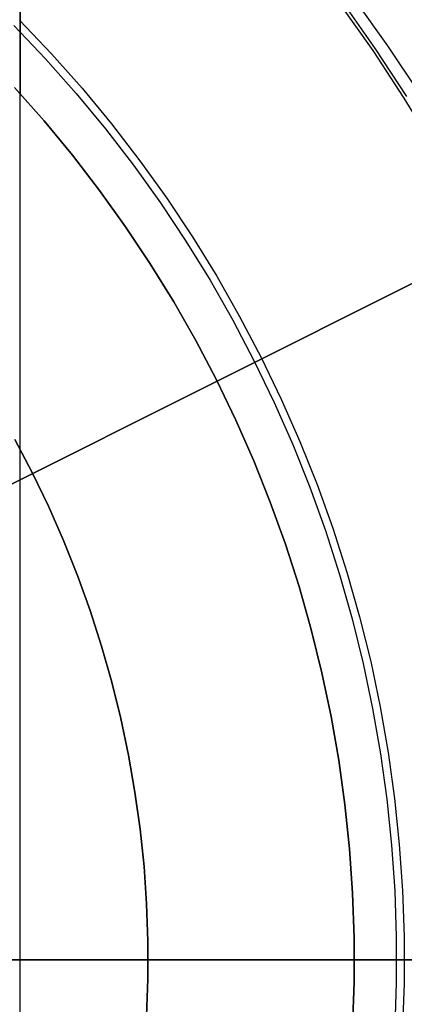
# Model space of a CAD drawing. Header units: millimetres. Extents: x 10802 to 11966, y -167 to 850.
# Tile 111 of 182: x 11392.57 to 11396.59, y 482.38 to 492.68. Entities that reach past the tile are written whole.
import ezdxf

# ---------------------------------------------------------------- set-up
doc = ezdxf.new("R2010")
doc.units = ezdxf.units.MM
for name, color, linetype in [('1', 7, 'Continuous'), ('color', 7, 'Continuous'), ('luz', 7, 'Continuous')]:
    doc.layers.add(name, color=color, linetype=linetype)

msp = doc.modelspace()

# ---------------------------------------------------------------- linework, layer by layer
at = {"layer": '1', "color": 250, "true_color": 0x111111}
for p, q in [((11392.571, 500.169, 107.478), (11392.571, 465.524, 107.478)), ((11392.573, 500.172, 225.2), (11392.573, 491.903, 225.2)), ((11395.94, 492.859, 39.985), (11396.284, 492.372, 39.985)), ((11396.416, 492.404, 229.466), (11396.078, 492.876, 229.466)), ((11395.914, 492.839, 104.495), (11396.257, 492.353, 104.495)), ((11392.567, 492.672, 105.128), (11392.9, 492.321, 105.128)), ((11392.509, 492.615, 39.307), (11392.84, 492.266, 39.307)), ((11396.257, 492.353, 104.495), (11396.583, 491.855, 104.495)), ((11396.284, 492.372, 39.985), (11396.611, 491.873, 39.985)), ((11396.738, 491.92, 229.466), (11396.416, 492.404, 229.466)), ((11392.84, 492.266, 39.307), (11393.159, 491.906, 39.307)), ((11392.9, 492.321, 105.128), (11393.221, 491.959, 105.128)), ((11392.515, 491.968, 227.807), (11392.823, 491.619, 227.807)), ((11392.823, 491.619, 225.2), (11392.515, 491.968, 225.2)), ((11392.515, 491.968, 226.504), (11392.823, 491.619, 226.504)), ((11393.221, 491.959, 105.128), (11393.529, 491.586, 105.128)), ((11393.159, 491.906, 39.307), (11393.465, 491.535, 39.307)), ((11396.583, 491.855, 104.495), (11396.892, 491.347, 104.495)), ((11392.823, 491.619, 227.807), (11393.12, 491.26, 227.807)), ((11393.12, 491.26, 225.2), (11392.823, 491.619, 225.2)), ((11392.823, 491.619, 226.504), (11393.12, 491.26, 226.504)), ((11393.465, 491.535, 39.307), (11393.759, 491.154, 39.307)), ((11393.529, 491.586, 105.128), (11393.824, 491.202, 105.128)), ((11393.12, 491.26, 227.807), (11393.404, 490.891, 227.807)), ((11393.404, 490.891, 225.2), (11393.12, 491.26, 225.2)), ((11393.12, 491.26, 226.504), (11393.404, 490.891, 226.504)), ((11393.759, 491.154, 39.307), (11394.039, 490.763, 39.307)), ((11393.824, 491.202, 105.128), (11394.106, 490.809, 105.128)), ((11393.404, 490.891, 227.807), (11393.675, 490.512, 227.807)), ((11393.675, 490.512, 225.2), (11393.404, 490.891, 225.2)), ((11393.404, 490.891, 226.504), (11393.675, 490.512, 226.504)), ((11394.106, 490.809, 105.128), (11394.374, 490.406, 105.128)), ((11394.039, 490.763, 39.307), (11394.305, 490.362, 39.307)), ((11393.675, 490.512, 227.807), (11393.933, 490.124, 227.807)), ((11393.933, 490.124, 225.2), (11393.675, 490.512, 225.2)), ((11393.675, 490.512, 226.504), (11393.933, 490.124, 226.504)), ((11394.374, 490.406, 105.128), (11394.628, 489.994, 105.128)), ((11394.305, 490.362, 39.307), (11394.558, 489.952, 39.307)), ((11393.933, 490.124, 227.807), (11394.178, 489.727, 227.807)), ((11394.178, 489.727, 225.2), (11393.933, 490.124, 225.2)), ((11393.933, 490.124, 226.504), (11394.178, 489.727, 226.504)), ((11394.628, 489.994, 105.128), (11394.867, 489.574, 105.128)), ((11394.558, 489.952, 39.307), (11394.796, 489.534, 39.307)), ((11394.178, 489.727, 227.807), (11394.408, 489.323, 227.807)), ((11394.408, 489.323, 225.2), (11394.178, 489.727, 225.2)), ((11394.178, 489.727, 226.504), (11394.408, 489.323, 226.504)), ((11394.867, 489.574, 105.128), (11395.092, 489.145, 105.128)), ((11394.796, 489.534, 39.307), (11395.019, 489.108, 39.307)), ((11394.408, 489.323, 227.807), (11394.625, 488.91, 227.807)), ((11394.625, 488.91, 225.2), (11394.408, 489.323, 225.2)), ((11394.408, 489.323, 226.504), (11394.625, 488.91, 226.504)), ((11395.019, 489.108, 39.307), (11395.228, 488.675, 39.307)), ((11395.092, 489.145, 105.128), (11395.302, 488.709, 105.128)), ((11394.625, 488.91, 227.807), (11394.827, 488.49, 227.807)), ((11394.827, 488.49, 225.2), (11394.625, 488.91, 225.2)), ((11394.625, 488.91, 226.504), (11394.827, 488.49, 226.504)), ((11395.228, 488.675, 39.307), (11395.422, 488.235, 39.307)), ((11395.302, 488.709, 105.128), (11395.497, 488.266, 105.128)), ((11394.827, 488.49, 227.807), (11395.015, 488.064, 227.807)), ((11395.015, 488.064, 225.2), (11394.827, 488.49, 225.2)), ((11394.827, 488.49, 226.504), (11395.015, 488.064, 226.504)), ((11392.7, 487.942, 145.478), (11392.518, 488.289, 145.478)), ((11392.518, 488.289, 251.51), (11392.7, 487.942, 251.51)), ((11392.518, 488.289, 198.494), (11392.7, 487.942, 198.494)), ((11395.422, 488.235, 39.307), (11395.6, 487.788, 39.307)), ((11395.497, 488.266, 105.128), (11395.676, 487.817, 105.128)), ((11395.015, 488.064, 227.807), (11395.187, 487.631, 227.807)), ((11395.187, 487.631, 225.2), (11395.015, 488.064, 225.2)), ((11395.015, 488.064, 226.504), (11395.187, 487.631, 226.504)), ((11392.87, 487.589, 145.478), (11392.7, 487.942, 145.478)), ((11392.7, 487.942, 251.51), (11392.87, 487.589, 251.51)), ((11392.7, 487.942, 198.494), (11392.87, 487.589, 198.494)), ((11395.676, 487.817, 105.128), (11395.84, 487.361, 105.128)), ((11395.6, 487.788, 39.307), (11395.763, 487.335, 39.307)), ((11395.187, 487.631, 227.807), (11395.345, 487.193, 227.807)), ((11395.345, 487.193, 225.2), (11395.187, 487.631, 225.2)), ((11395.187, 487.631, 226.504), (11395.345, 487.193, 226.504)), ((11393.028, 487.231, 145.478), (11392.87, 487.589, 145.478)), ((11392.87, 487.589, 251.51), (11393.028, 487.231, 251.51)), ((11392.87, 487.589, 198.494), (11393.028, 487.231, 198.494)), ((11395.763, 487.335, 39.307), (11395.91, 486.877, 39.307)), ((11395.84, 487.361, 105.128), (11395.988, 486.901, 105.128)), ((11393.173, 486.867, 145.478), (11393.028, 487.231, 145.478)), ((11393.028, 487.231, 251.51), (11393.173, 486.867, 251.51)), ((11393.028, 487.231, 198.494), (11393.173, 486.867, 198.494)), ((11395.345, 487.193, 227.807), (11395.487, 486.749, 227.807)), ((11395.487, 486.749, 225.2), (11395.345, 487.193, 225.2)), ((11395.345, 487.193, 226.504), (11395.487, 486.749, 226.504)), ((11395.988, 486.901, 105.128), (11396.12, 486.435, 105.128)), ((11393.305, 486.499, 145.478), (11393.173, 486.867, 145.478)), ((11393.173, 486.867, 251.51), (11393.305, 486.499, 251.51)), ((11393.173, 486.867, 198.494), (11393.305, 486.499, 198.494)), ((11395.91, 486.877, 39.307), (11396.041, 486.414, 39.307)), ((11395.487, 486.749, 227.807), (11395.614, 486.301, 227.807)), ((11395.614, 486.301, 225.2), (11395.487, 486.749, 225.2)), ((11395.487, 486.749, 226.504), (11395.614, 486.301, 226.504)), ((11393.425, 486.126, 145.478), (11393.305, 486.499, 145.478)), ((11393.305, 486.499, 251.51), (11393.425, 486.126, 251.51)), ((11393.305, 486.499, 198.494), (11393.425, 486.126, 198.494)), ((11396.041, 486.414, 39.307), (11396.156, 485.947, 39.307)), ((11396.12, 486.435, 105.128), (11396.236, 485.965, 105.128)), ((11395.614, 486.301, 227.807), (11395.726, 485.849, 227.807)), ((11395.726, 485.849, 225.2), (11395.614, 486.301, 225.2)), ((11395.614, 486.301, 226.504), (11395.726, 485.849, 226.504)), ((11393.532, 485.75, 145.478), (11393.425, 486.126, 145.478)), ((11393.425, 486.126, 251.51), (11393.532, 485.75, 251.51)), ((11393.425, 486.126, 198.494), (11393.532, 485.75, 198.494)), ((11396.236, 485.965, 105.128), (11396.335, 485.492, 105.128)), ((11396.156, 485.947, 39.307), (11396.255, 485.476, 39.307)), ((11395.726, 485.849, 227.807), (11395.822, 485.393, 227.807)), ((11395.822, 485.393, 225.2), (11395.726, 485.849, 225.2)), ((11395.726, 485.849, 226.504), (11395.822, 485.393, 226.504)), ((11393.625, 485.37, 145.478), (11393.532, 485.75, 145.478)), ((11393.532, 485.75, 251.51), (11393.625, 485.37, 251.51)), ((11393.532, 485.75, 198.494), (11393.625, 485.37, 198.494)), ((11396.255, 485.476, 39.307), (11396.338, 485.002, 39.307)), ((11396.335, 485.492, 105.128), (11396.418, 485.015, 105.128)), ((11393.706, 484.986, 145.478), (11393.625, 485.37, 145.478)), ((11393.625, 485.37, 251.51), (11393.706, 484.986, 251.51)), ((11393.625, 485.37, 198.494), (11393.706, 484.986, 198.494)), ((11395.822, 485.393, 227.807), (11395.902, 484.934, 227.807)), ((11395.902, 484.934, 225.2), (11395.822, 485.393, 225.2)), ((11395.822, 485.393, 226.504), (11395.902, 484.934, 226.504)), ((11393.773, 484.601, 145.478), (11393.706, 484.986, 145.478)), ((11393.706, 484.986, 251.51), (11393.773, 484.601, 251.51)), ((11393.706, 484.986, 198.494), (11393.773, 484.601, 198.494)), ((11395.902, 484.934, 227.807), (11395.966, 484.473, 227.807)), ((11395.966, 484.473, 225.2), (11395.902, 484.934, 225.2)), ((11395.902, 484.934, 226.504), (11395.966, 484.473, 226.504)), ((11396.338, 485.002, 39.307), (11396.404, 484.526, 39.307)), ((11396.418, 485.015, 105.128), (11396.485, 484.536, 105.128)), ((11393.827, 484.213, 145.478), (11393.773, 484.601, 145.478)), ((11393.773, 484.601, 251.51), (11393.827, 484.213, 251.51)), ((11393.773, 484.601, 198.494), (11393.827, 484.213, 198.494)), ((11396.404, 484.526, 39.307), (11396.454, 484.047, 39.307)), ((11396.485, 484.536, 105.128), (11396.535, 484.054, 105.128)), ((11395.966, 484.473, 227.807), (11396.014, 484.009, 227.807)), ((11396.014, 484.009, 225.2), (11395.966, 484.473, 225.2)), ((11395.966, 484.473, 226.504), (11396.014, 484.009, 226.504)), ((11393.868, 483.824, 145.478), (11393.827, 484.213, 145.478)), ((11393.827, 484.213, 251.51), (11393.868, 483.824, 251.51)), ((11393.827, 484.213, 198.494), (11393.868, 483.824, 198.494)), ((11396.014, 484.009, 227.807), (11396.046, 483.545, 227.807)), ((11396.046, 483.545, 225.2), (11396.014, 484.009, 225.2)), ((11396.014, 484.009, 226.504), (11396.046, 483.545, 226.504)), ((11396.454, 484.047, 39.307), (11396.487, 483.568, 39.307)), ((11396.535, 484.054, 105.128), (11396.568, 483.572, 105.128)), ((11393.895, 483.433, 145.478), (11393.868, 483.824, 145.478)), ((11393.868, 483.824, 251.51), (11393.895, 483.433, 251.51)), ((11393.868, 483.824, 198.494), (11393.895, 483.433, 198.494)), ((11396.046, 483.545, 227.807), (11396.062, 483.079, 227.807)), ((11396.062, 483.079, 225.2), (11396.046, 483.545, 225.2)), ((11396.046, 483.545, 226.504), (11396.062, 483.079, 226.504)), ((11396.487, 483.568, 39.307), (11396.503, 483.087, 39.307)), ((11396.568, 483.572, 105.128), (11396.585, 483.088, 105.128)), ((11393.908, 483.042, 145.478), (11393.895, 483.433, 145.478)), ((11393.895, 483.433, 251.51), (11393.908, 483.042, 251.51)), ((11393.895, 483.433, 198.494), (11393.908, 483.042, 198.494)), ((11396.062, 483.079, 227.807), (11396.062, 482.613, 227.807)), ((11396.062, 482.613, 225.2), (11396.062, 483.079, 225.2)), ((11396.062, 483.079, 226.504), (11396.062, 482.613, 226.504)), ((11396.503, 483.087, 39.307), (11396.503, 482.606, 39.307)), ((11396.585, 483.088, 105.128), (11396.585, 482.604, 105.128)), ((11393.908, 482.65, 145.478), (11393.908, 483.042, 145.478)), ((11393.908, 483.042, 251.51), (11393.908, 482.65, 251.51)), ((11393.908, 483.042, 198.494), (11393.908, 482.65, 198.494)), ((11399.395, 482.846, 229.466), (11382.57, 482.846, 229.466)), ((11396.064, 482.846, 227.807), (11382.57, 482.846, 227.807)), ((11392.57, 482.846, 29.079), (11382.57, 482.846, 29.079)), ((11396.587, 482.846, 105.128), (11389.97, 482.846, 105.128)), ((11402.572, 482.846, 107.478), (11389.97, 482.846, 107.478)), ((11393.91, 482.846, 251.51), (11392.039, 482.846, 251.51)), ((11392.57, 482.846, 39.307), (11392.57, 482.846, 29.079)), ((11396.506, 482.846, 39.307), (11392.57, 482.846, 39.307)), ((11401.497, 482.846, 145.478), (11393.91, 482.846, 145.478)), ((11393.91, 482.846, 251.51), (11393.91, 482.846, 145.478)), ((11402.576, 482.846, 225.2), (11396.064, 482.846, 225.2)), ((11396.064, 482.846, 227.807), (11396.064, 482.846, 225.2)), ((11396.506, 482.846, 39.307), (11399.309, 482.846, 39.985)), ((11393.895, 482.259, 145.478), (11393.908, 482.65, 145.478)), ((11393.908, 482.65, 251.51), (11393.895, 482.259, 251.51)), ((11393.908, 482.65, 198.494), (11393.895, 482.259, 198.494)), ((11396.062, 482.613, 227.807), (11396.046, 482.148, 227.807)), ((11396.046, 482.148, 225.2), (11396.062, 482.613, 225.2)), ((11396.062, 482.613, 226.504), (11396.046, 482.148, 226.504)), ((11396.503, 482.606, 39.307), (11396.487, 482.125, 39.307)), ((11396.585, 482.604, 105.128), (11396.568, 482.121, 105.128))]:
    msp.add_line(p, q, dxfattribs=at)
at = {"layer": 'color'}
msp.add_line((11309.57, 482.846, 34.462), (11455.57, 482.846, 34.462), dxfattribs=at)
at = {"layer": 'luz', "color": 254, "true_color": 0xcad1ee}
for p, q in [((11248.678, 415.668, -40.088), (11516.462, 550.025, -40.088)), ((11516.462, 550.025, -41.588), (11248.678, 415.668, -41.588))]:
    msp.add_line(p, q, dxfattribs=at)

doc.saveas('drawing.dxf')
